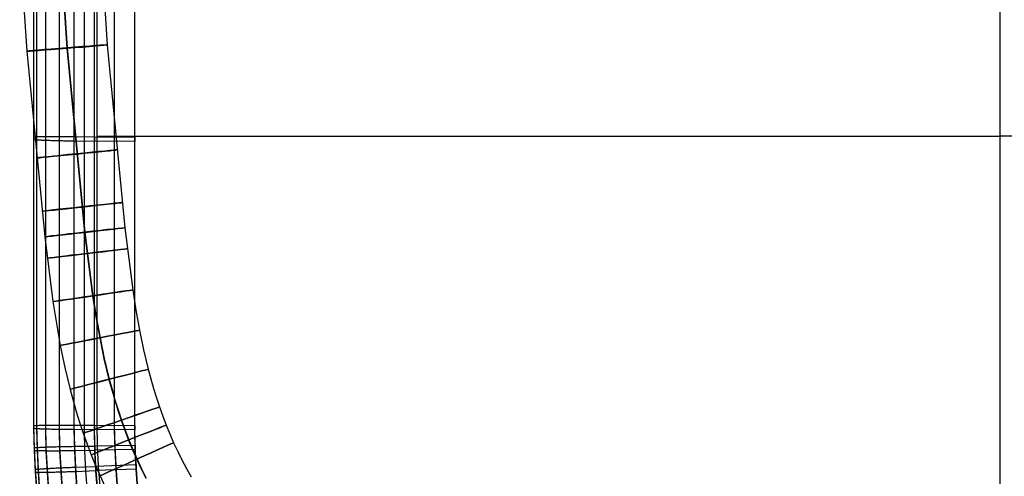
# Model space of a CAD drawing. Extents: x -1634 to -184, y -278 to 263.
# Tile 20 of 242: x -1623 to -1379, y -127 to -13. Entities that reach past the tile are written whole.
import ezdxf

# ---------------------------------------------------------------- set-up
doc = ezdxf.new("R2010")
doc.units = 0
doc.layers.add('PREDEFINITO', color=7, linetype='CONTINUOUS')

msp = doc.modelspace()

# ---------------------------------------------------------------- linework, layer by layer
at = {"layer": 'PREDEFINITO'}
for p, q in [((-1379.74, -262.5, 449.87), (-1379.74, 177.88, 440.06)), ((-1379.74, -262.5, 449.87), (-1379.74, 177.88, 440.06)), ((-1619.45, -114.24, 436.65), (-1619.45, 29.18, 433.41)), ((-1619.45, -114.92, 406.66), (-1619.45, 28.5, 403.42)), ((-1618.75, -114.17, 440.33), (-1618.75, 29.25, 437.09)), ((-1618.75, -115.01, 402.98), (-1618.75, 28.4, 399.74)), ((-1616.52, -114.11, 443.72), (-1616.52, 29.27, 440.48)), ((-1616.52, -115.1, 399.59), (-1616.52, 28.28, 396.35)), ((-1613.13, -114.08, 445.95), (-1613.13, 29.25, 442.71)), ((-1613.13, -115.18, 397.37), (-1613.13, 28.15, 394.13)), ((-1609.45, -114.1, 446.65), (-1609.45, 29.19, 443.42)), ((-1609.45, -115.22, 396.66), (-1609.45, 28.06, 393.43)), ((-1606.95, -115.24, 396.66), (-1606.96, 28, 393.43)), ((-1604.45, -114.08, 444.65), (-1604.46, 29.13, 441.42)), ((-1604.45, -114.13, 446.65), (-1604.46, 29.08, 443.42)), ((-1604.45, -114.7, 421.66), (-1604.46, 28.52, 418.42)), ((-1604.45, -115.26, 396.66), (-1604.46, 27.95, 393.43)), ((-1604.45, -114.62, 420.66), (-1604.45, 28.59, 417.42)), ((-1604.45, -115.17, 396.66), (-1604.45, 28.05, 393.43)), ((-1603.81, -62.91, 445.42), (-1603.81, 29.19, 443.37)), ((-1599.45, -114.12, 444.65), (-1599.46, 29.02, 441.42)), ((-1599.45, -115.2, 396.66), (-1599.46, 27.94, 393.43)), ((-1594.45, -114.16, 444.65), (-1594.46, 28.92, 441.42)), ((-1594.45, -114.7, 420.66), (-1594.46, 28.37, 417.43)), ((-1594.45, -115.24, 396.66), (-1594.46, 27.83, 393.43)), ((-1623, 5.61, 297.33), (-1621.24, -21.23, 297.51)), ((-1613.05, 6.05, 287.29), (-1611.31, -20.51, 287.47)), ((-1612.98, 6.22, 307.29), (-1611.23, -20.39, 307.47)), ((-1603.02, 6.65, 297.25), (-1601.3, -19.67, 297.43)), ((-1621.24, -21.23, 297.51), (-1616.79, -67.32, 297.68)), ((-1611.31, -20.51, 287.47), (-1606.89, -66.22, 287.64)), ((-1611.23, -20.39, 307.47), (-1606.81, -66.17, 307.64)), ((-1601.3, -19.67, 297.43), (-1596.91, -65.07, 297.59)), ((-1619.45, -42.53, 435.37), (-1619.43, -42.52, 435.71)), ((-1619.45, -43.21, 405.04), (-1619.45, -42.53, 435.03)), ((-1619.45, -42.53, 435.03), (-1619.45, -42.53, 435.37)), ((-1619.45, -43.22, 404.7), (-1619.45, -43.21, 405.04)), ((-1619.43, -43.23, 404.36), (-1619.45, -43.22, 404.7)), ((-1619.43, -42.52, 435.71), (-1619.4, -42.51, 436.05)), ((-1619.4, -43.23, 404.02), (-1619.43, -43.23, 404.36)), ((-1619.4, -42.51, 436.05), (-1619.36, -42.5, 436.39)), ((-1619.36, -43.24, 403.68), (-1619.4, -43.23, 404.02)), ((-1619.36, -42.5, 436.39), (-1619.31, -42.5, 436.73)), ((-1619.31, -43.25, 403.34), (-1619.36, -43.24, 403.68)), ((-1619.31, -42.5, 436.73), (-1619.24, -42.49, 437.07)), ((-1619.24, -43.26, 403.01), (-1619.31, -43.25, 403.34)), ((-1619.24, -42.49, 437.07), (-1619.17, -42.48, 437.4)), ((-1619.17, -43.27, 402.67), (-1619.24, -43.26, 403.01)), ((-1619.17, -42.48, 437.4), (-1619.08, -42.48, 437.73)), ((-1619.08, -43.28, 402.34), (-1619.17, -43.27, 402.67)), ((-1619.08, -42.48, 437.73), (-1618.98, -42.47, 438.06)), ((-1618.98, -43.29, 402.02), (-1619.08, -43.28, 402.34)), ((-1618.98, -42.47, 438.06), (-1618.87, -42.47, 438.38)), ((-1618.87, -43.29, 401.69), (-1618.98, -43.29, 402.02)), ((-1618.87, -42.47, 438.38), (-1618.75, -42.46, 438.7)), ((-1618.75, -43.3, 401.37), (-1618.87, -43.29, 401.69)), ((-1618.75, -42.46, 438.7), (-1618.62, -42.46, 439.02)), ((-1618.62, -43.31, 401.06), (-1618.75, -43.3, 401.37)), ((-1618.62, -42.46, 439.02), (-1618.48, -42.45, 439.33)), ((-1618.48, -43.32, 400.75), (-1618.62, -43.31, 401.06)), ((-1618.48, -42.45, 439.33), (-1618.33, -42.45, 439.63)), ((-1618.33, -43.33, 400.44), (-1618.48, -43.32, 400.75)), ((-1618.33, -42.45, 439.63), (-1618.17, -42.44, 439.93)), ((-1618.17, -43.34, 400.14), (-1618.33, -43.33, 400.44)), ((-1618.17, -42.44, 439.93), (-1618, -42.44, 440.23)), ((-1618, -43.35, 399.85), (-1618.17, -43.34, 400.14)), ((-1618, -42.44, 440.23), (-1617.81, -42.43, 440.52)), ((-1617.81, -43.36, 399.56), (-1618, -43.35, 399.85)), ((-1617.81, -42.43, 440.52), (-1617.62, -42.43, 440.8)), ((-1617.62, -43.37, 399.28), (-1617.81, -43.36, 399.56)), ((-1617.62, -42.43, 440.8), (-1617.42, -42.43, 441.07)), ((-1617.42, -43.38, 399), (-1617.62, -43.37, 399.28)), ((-1617.42, -42.43, 441.07), (-1617.21, -42.42, 441.34)), ((-1617.21, -43.39, 398.73), (-1617.42, -43.38, 399)), ((-1617.21, -42.42, 441.34), (-1616.99, -42.42, 441.6)), ((-1616.99, -43.4, 398.47), (-1617.21, -43.39, 398.73)), ((-1616.99, -42.42, 441.6), (-1616.76, -42.42, 441.86)), ((-1616.76, -43.4, 398.22), (-1616.99, -43.4, 398.47)), ((-1616.76, -42.42, 441.86), (-1616.52, -42.42, 442.1)), ((-1616.52, -43.41, 397.97), (-1616.76, -43.4, 398.22)), ((-1616.52, -42.42, 442.1), (-1616.28, -42.42, 442.34)), ((-1616.28, -43.42, 397.73), (-1616.52, -43.41, 397.97)), ((-1616.28, -42.42, 442.34), (-1616.02, -42.41, 442.57)), ((-1616.02, -43.43, 397.51), (-1616.28, -43.42, 397.73)), ((-1616.02, -42.41, 442.57), (-1615.76, -42.41, 442.79)), ((-1615.76, -43.44, 397.29), (-1616.02, -43.43, 397.51)), ((-1615.76, -42.41, 442.79), (-1615.49, -42.41, 443)), ((-1615.49, -43.45, 397.08), (-1615.76, -43.44, 397.29)), ((-1615.49, -42.41, 443), (-1615.22, -42.41, 443.2)), ((-1615.22, -43.46, 396.87), (-1615.49, -43.45, 397.08)), ((-1615.22, -42.41, 443.2), (-1614.94, -42.41, 443.39)), ((-1614.94, -43.47, 396.68), (-1615.22, -43.46, 396.87)), ((-1614.94, -42.41, 443.39), (-1614.65, -42.41, 443.58)), ((-1614.65, -43.47, 396.5), (-1614.94, -43.47, 396.68)), ((-1614.65, -42.41, 443.58), (-1614.35, -42.41, 443.75)), ((-1614.35, -43.48, 396.33), (-1614.65, -43.47, 396.5)), ((-1614.35, -42.41, 443.75), (-1614.05, -42.41, 443.91)), ((-1614.05, -43.49, 396.17), (-1614.35, -43.48, 396.33)), ((-1614.05, -42.41, 443.91), (-1613.75, -42.41, 444.06)), ((-1613.75, -43.5, 396.01), (-1614.05, -43.49, 396.17)), ((-1613.75, -42.41, 444.06), (-1613.44, -42.41, 444.2)), ((-1613.44, -43.51, 395.87), (-1613.75, -43.5, 396.01)), ((-1613.44, -42.41, 444.2), (-1613.12, -42.42, 444.33)), ((-1613.12, -43.51, 395.74), (-1613.44, -43.51, 395.87)), ((-1613.12, -42.42, 444.33), (-1612.8, -42.42, 444.45)), ((-1612.8, -43.52, 395.62), (-1613.12, -43.51, 395.74)), ((-1612.8, -42.42, 444.45), (-1612.48, -42.42, 444.56)), ((-1612.48, -43.53, 395.51), (-1612.8, -43.52, 395.62)), ((-1612.48, -42.42, 444.56), (-1612.15, -42.42, 444.66)), ((-1612.15, -43.54, 395.42), (-1612.48, -43.53, 395.51)), ((-1612.15, -42.42, 444.66), (-1611.82, -42.43, 444.75)), ((-1611.82, -43.54, 395.33), (-1612.15, -43.54, 395.42)), ((-1611.82, -42.43, 444.75), (-1611.49, -42.43, 444.82)), ((-1611.49, -43.55, 395.25), (-1611.82, -43.54, 395.33)), ((-1611.49, -42.43, 444.82), (-1611.15, -42.43, 444.89)), ((-1611.15, -43.55, 395.19), (-1611.49, -43.55, 395.25)), ((-1611.15, -42.43, 444.89), (-1610.81, -42.44, 444.94)), ((-1610.81, -43.56, 395.14), (-1611.15, -43.55, 395.19)), ((-1610.81, -42.44, 444.94), (-1610.48, -42.44, 444.98)), ((-1610.48, -43.57, 395.1), (-1610.81, -43.56, 395.14)), ((-1610.48, -42.44, 444.98), (-1610.14, -42.44, 445.01)), ((-1610.14, -43.57, 395.07), (-1610.48, -43.57, 395.1)), ((-1610.14, -42.44, 445.01), (-1609.79, -42.45, 445.03)), ((-1609.79, -43.58, 395.05), (-1610.14, -43.57, 395.07)), ((-1609.79, -42.45, 445.03), (-1609.45, -42.45, 445.03)), ((-1609.45, -43.58, 395.05), (-1609.79, -43.58, 395.05)), ((-1609.45, -42.45, 445.03), (-1604.45, -42.53, 445.03)), ((-1604.46, -43.66, 395.05), (-1609.45, -43.58, 395.05)), ((-1604.45, -42.53, 445.03), (-1604.46, -43.66, 395.05)), ((-1604.45, -43.56, 395.05), (-1604.45, -42.47, 443.03)), ((-1604.45, -42.47, 443.03), (-1594.46, -42.62, 443.04)), ((-1594.46, -43.7, 395.05), (-1604.45, -43.56, 395.05)), ((-1603.81, -42.31, 444.96), (-1379.74, -42.31, 444.96)), ((-1594.46, -42.62, 443.04), (-1594.46, -43.7, 395.05)), ((-1155.67, -42.31, 444.96), (-1379.74, -42.31, 444.96)), ((-1603.81, -114.03, 446.56), (-1603.81, -62.91, 445.42)), ((-1596.91, -65.07, 297.59), (-1594.96, -80.53, 297.62)), ((-1616.79, -67.32, 297.68), (-1614.75, -83.43, 297.7)), ((-1606.89, -66.22, 287.64), (-1604.9, -82, 287.66)), ((-1606.81, -66.17, 307.64), (-1604.81, -81.96, 307.66)), ((-1594.96, -80.53, 297.62), (-1594.17, -85.56, 297.62)), ((-1604.9, -82, 287.66), (-1604.08, -87.22, 287.67)), ((-1604.81, -81.96, 307.66), (-1604, -87.19, 307.67)), ((-1614.75, -83.43, 297.7), (-1613.9, -88.85, 297.71)), ((-1604.08, -87.22, 287.67), (-1603.15, -92.43, 287.67)), ((-1604, -87.19, 307.67), (-1603.07, -92.4, 307.67)), ((-1594.17, -85.56, 297.62), (-1593.29, -90.53, 297.63)), ((-1613.9, -88.85, 297.71), (-1612.93, -94.3, 297.71)), ((-1603.15, -92.43, 287.67), (-1602.08, -97.6, 287.67)), ((-1603.07, -92.4, 307.67), (-1602, -97.57, 307.67)), ((-1593.29, -90.53, 297.63), (-1592.28, -95.42, 297.63)), ((-1612.93, -94.3, 297.71), (-1611.8, -99.76, 297.72)), ((-1602.08, -97.6, 287.67), (-1600.85, -102.74, 287.67)), ((-1602, -97.57, 307.67), (-1600.77, -102.71, 307.67)), ((-1592.28, -95.42, 297.63), (-1591.12, -100.23, 297.63)), ((-1611.8, -99.76, 297.72), (-1610.49, -105.22, 297.72)), ((-1591.12, -100.23, 297.63), (-1590.49, -102.6, 297.63)), ((-1590.49, -102.6, 297.63), (-1589.81, -104.96, 297.63)), ((-1600.85, -102.74, 287.67), (-1600.17, -105.29, 287.67)), ((-1600.77, -102.71, 307.67), (-1600.08, -105.26, 307.67)), ((-1589.81, -104.96, 297.63), (-1589.09, -107.29, 297.63)), ((-1610.49, -105.22, 297.72), (-1609.76, -107.95, 297.72)), ((-1600.17, -105.29, 287.67), (-1599.43, -107.83, 287.68)), ((-1600.08, -105.26, 307.67), (-1599.35, -107.8, 307.68)), ((-1589.09, -107.29, 297.63), (-1588.32, -109.59, 297.63)), ((-1609.76, -107.95, 297.72), (-1608.98, -110.68, 297.72)), ((-1599.43, -107.83, 287.68), (-1598.65, -110.36, 287.68)), ((-1599.35, -107.8, 307.68), (-1598.57, -110.33, 307.68)), ((-1588.32, -109.59, 297.63), (-1587.51, -111.85, 297.63)), ((-1608.98, -110.68, 297.72), (-1608.13, -113.4, 297.72)), ((-1598.65, -110.36, 287.68), (-1597.82, -112.87, 287.68)), ((-1598.57, -110.33, 307.68), (-1597.74, -112.83, 307.68)), ((-1587.51, -111.85, 297.63), (-1586.66, -114.09, 297.63)), ((-1619.45, -114.24, 436.99), (-1619.43, -114.23, 437.33)), ((-1619.45, -114.92, 406.66), (-1619.45, -114.24, 436.65)), ((-1619.45, -114.24, 436.65), (-1619.45, -114.24, 436.99)), ((-1619.31, -119.73, 436.78), (-1619.45, -114.24, 436.65)), ((-1619.43, -114.23, 437.33), (-1619.4, -114.22, 437.67)), ((-1619.4, -114.22, 437.67), (-1619.36, -114.21, 438.01)), ((-1619.36, -114.21, 438.01), (-1619.31, -114.21, 438.35)), ((-1619.31, -114.21, 438.35), (-1619.24, -114.2, 438.69)), ((-1619.24, -114.2, 438.69), (-1619.17, -114.19, 439.02)), ((-1619.17, -114.19, 439.02), (-1619.08, -114.19, 439.35)), ((-1619.08, -114.19, 439.35), (-1618.98, -114.18, 439.68)), ((-1618.98, -114.18, 439.68), (-1618.87, -114.17, 440)), ((-1618.87, -114.17, 440), (-1618.75, -114.17, 440.32)), ((-1618.75, -114.17, 440.32), (-1618.62, -114.16, 440.63)), ((-1618.61, -119.64, 440.46), (-1618.75, -114.17, 440.33)), ((-1618.62, -114.16, 440.63), (-1618.48, -114.15, 440.95)), ((-1618.48, -114.15, 440.95), (-1618.33, -114.15, 441.25)), ((-1618.33, -114.15, 441.25), (-1618.17, -114.14, 441.55)), ((-1618.17, -114.14, 441.55), (-1618, -114.14, 441.85)), ((-1618, -114.14, 441.85), (-1617.81, -114.13, 442.14)), ((-1617.81, -114.13, 442.14), (-1617.62, -114.13, 442.42)), ((-1617.62, -114.13, 442.42), (-1617.42, -114.12, 442.69)), ((-1617.42, -114.12, 442.69), (-1617.21, -114.12, 442.96)), ((-1617.21, -114.12, 442.96), (-1616.99, -114.11, 443.22)), ((-1616.99, -114.11, 443.22), (-1616.76, -114.11, 443.48)), ((-1616.76, -114.11, 443.48), (-1616.52, -114.11, 443.72)), ((-1616.52, -114.11, 443.72), (-1616.28, -114.1, 443.96)), ((-1616.39, -119.53, 443.84), (-1616.52, -114.11, 443.72)), ((-1616.28, -114.1, 443.96), (-1616.02, -114.1, 444.19)), ((-1616.02, -114.1, 444.19), (-1615.76, -114.1, 444.41)), ((-1615.76, -114.1, 444.41), (-1615.49, -114.09, 444.62)), ((-1615.49, -114.09, 444.62), (-1615.22, -114.09, 444.82)), ((-1615.22, -114.09, 444.82), (-1614.94, -114.09, 445.01)), ((-1614.94, -114.09, 445.01), (-1614.65, -114.09, 445.19)), ((-1614.65, -114.09, 445.19), (-1614.35, -114.09, 445.37)), ((-1614.35, -114.09, 445.37), (-1614.05, -114.09, 445.53)), ((-1614.05, -114.09, 445.53), (-1613.75, -114.08, 445.68)), ((-1613.75, -114.08, 445.68), (-1613.44, -114.08, 445.82)), ((-1613.44, -114.08, 445.82), (-1613.12, -114.08, 445.95)), ((-1613, -119.43, 446.07), (-1613.13, -114.08, 445.95)), ((-1613.12, -114.08, 445.95), (-1612.8, -114.08, 446.07)), ((-1612.8, -114.08, 446.07), (-1612.48, -114.08, 446.18)), ((-1612.48, -114.08, 446.18), (-1612.15, -114.08, 446.28)), ((-1612.15, -114.08, 446.28), (-1611.82, -114.08, 446.37)), ((-1611.82, -114.08, 446.37), (-1611.49, -114.08, 446.44)), ((-1611.49, -114.08, 446.44), (-1611.15, -114.09, 446.51)), ((-1611.15, -114.09, 446.51), (-1610.81, -114.09, 446.56)), ((-1610.81, -114.09, 446.56), (-1610.47, -114.09, 446.6)), ((-1610.47, -114.09, 446.6), (-1610.13, -114.09, 446.63)), ((-1610.13, -114.09, 446.63), (-1609.79, -114.09, 446.65)), ((-1609.79, -114.09, 446.65), (-1609.45, -114.1, 446.65)), ((-1609.45, -114.1, 446.65), (-1604.45, -114.13, 446.65)), ((-1609.32, -119.36, 446.77), (-1609.45, -114.1, 446.65)), ((-1608.13, -113.4, 297.72), (-1607.23, -116.11, 297.72)), ((-1604.45, -114.08, 444.65), (-1594.45, -114.16, 444.65)), ((-1604.45, -115.17, 396.66), (-1604.45, -114.08, 444.65)), ((-1604.32, -119.23, 444.77), (-1604.45, -114.08, 444.65)), ((-1604.45, -114.13, 446.65), (-1604.45, -115.26, 396.66)), ((-1604.32, -119.28, 446.77), (-1604.45, -114.13, 446.65)), ((-1604.32, -119.77, 420.77), (-1604.45, -114.62, 420.66)), ((-1604.32, -119.85, 421.77), (-1604.45, -114.7, 421.66)), ((-1603.67, -119.2, 446.68), (-1603.81, -114.03, 446.56)), ((-1599.32, -119.16, 444.76), (-1599.45, -114.12, 444.65)), ((-1597.82, -112.87, 287.68), (-1596.93, -115.34, 287.68)), ((-1597.74, -112.83, 307.68), (-1596.85, -115.31, 307.68)), ((-1594.45, -114.16, 444.65), (-1594.45, -115.24, 396.66)), ((-1594.32, -119.08, 444.76), (-1594.45, -114.16, 444.65)), ((-1594.32, -119.63, 420.77), (-1594.45, -114.7, 420.66)), ((-1586.66, -114.09, 297.63), (-1585.76, -116.28, 297.63)), ((-1619.45, -114.93, 406.32), (-1619.45, -114.92, 406.66)), ((-1619.31, -120.41, 406.78), (-1619.45, -114.92, 406.66)), ((-1619.43, -114.94, 405.98), (-1619.45, -114.93, 406.32)), ((-1619.4, -114.95, 405.64), (-1619.43, -114.94, 405.98)), ((-1619.36, -114.95, 405.3), (-1619.4, -114.95, 405.64)), ((-1619.31, -114.96, 404.96), (-1619.36, -114.95, 405.3)), ((-1619.24, -114.97, 404.63), (-1619.31, -114.96, 404.96)), ((-1619.17, -114.98, 404.29), (-1619.24, -114.97, 404.63)), ((-1619.08, -114.99, 403.96), (-1619.17, -114.98, 404.29)), ((-1618.98, -114.99, 403.64), (-1619.08, -114.99, 403.96)), ((-1618.87, -115, 403.31), (-1618.98, -114.99, 403.64)), ((-1618.75, -115.01, 402.99), (-1618.87, -115, 403.31)), ((-1618.62, -115.02, 402.68), (-1618.75, -115.01, 402.99)), ((-1618.61, -120.48, 403.1), (-1618.75, -115.01, 402.98)), ((-1618.48, -115.03, 402.37), (-1618.62, -115.02, 402.68)), ((-1618.33, -115.03, 402.06), (-1618.48, -115.03, 402.37)), ((-1618.17, -115.04, 401.76), (-1618.33, -115.03, 402.06)), ((-1618, -115.05, 401.47), (-1618.17, -115.04, 401.76)), ((-1617.81, -115.06, 401.18), (-1618, -115.05, 401.47)), ((-1617.62, -115.07, 400.89), (-1617.81, -115.06, 401.18)), ((-1617.42, -115.07, 400.62), (-1617.62, -115.07, 400.89)), ((-1617.21, -115.08, 400.35), (-1617.42, -115.07, 400.62)), ((-1616.99, -115.09, 400.09), (-1617.21, -115.08, 400.35)), ((-1616.76, -115.1, 399.84), (-1616.99, -115.09, 400.09)), ((-1616.52, -115.1, 399.59), (-1616.76, -115.1, 399.84)), ((-1616.28, -115.11, 399.35), (-1616.52, -115.1, 399.59)), ((-1616.39, -120.53, 399.71), (-1616.52, -115.1, 399.59)), ((-1616.02, -115.12, 399.12), (-1616.28, -115.11, 399.35)), ((-1615.76, -115.13, 398.91), (-1616.02, -115.12, 399.12)), ((-1615.49, -115.13, 398.69), (-1615.76, -115.13, 398.91)), ((-1615.22, -115.14, 398.49), (-1615.49, -115.13, 398.69)), ((-1614.94, -115.15, 398.3), (-1615.22, -115.14, 398.49)), ((-1614.65, -115.15, 398.12), (-1614.94, -115.15, 398.3)), ((-1614.35, -115.16, 397.95), (-1614.65, -115.15, 398.12)), ((-1614.05, -115.16, 397.78), (-1614.35, -115.16, 397.95)), ((-1613.75, -115.17, 397.63), (-1614.05, -115.16, 397.78)), ((-1613.44, -115.17, 397.49), (-1613.75, -115.17, 397.63)), ((-1613.12, -115.18, 397.36), (-1613.44, -115.17, 397.49)), ((-1613, -120.53, 397.49), (-1613.13, -115.18, 397.37)), ((-1612.8, -115.19, 397.24), (-1613.12, -115.18, 397.36)), ((-1612.48, -115.19, 397.13), (-1612.8, -115.19, 397.24)), ((-1612.15, -115.2, 397.03), (-1612.48, -115.19, 397.13)), ((-1611.82, -115.2, 396.95), (-1612.15, -115.2, 397.03)), ((-1611.49, -115.2, 396.87), (-1611.82, -115.2, 396.95)), ((-1611.15, -115.21, 396.81), (-1611.49, -115.2, 396.87)), ((-1610.81, -115.21, 396.76), (-1611.15, -115.21, 396.81)), ((-1610.47, -115.22, 396.72), (-1610.81, -115.21, 396.76)), ((-1610.13, -115.22, 396.69), (-1610.47, -115.22, 396.72)), ((-1609.79, -115.22, 396.67), (-1610.13, -115.22, 396.69)), ((-1609.45, -115.22, 396.66), (-1609.79, -115.22, 396.67)), ((-1604.45, -115.26, 396.66), (-1609.45, -115.22, 396.66)), ((-1609.32, -120.49, 396.78), (-1609.45, -115.22, 396.66)), ((-1607.23, -116.11, 297.72), (-1606.27, -118.8, 297.72)), ((-1606.82, -120.45, 396.78), (-1606.95, -115.24, 396.66)), ((-1594.45, -115.24, 396.66), (-1604.45, -115.17, 396.66)), ((-1604.32, -120.32, 396.78), (-1604.45, -115.17, 396.66)), ((-1604.32, -120.41, 396.78), (-1604.45, -115.26, 396.66)), ((-1599.32, -120.24, 396.78), (-1599.45, -115.2, 396.66)), ((-1596.93, -115.34, 287.68), (-1595.99, -117.8, 287.68)), ((-1596.85, -115.31, 307.68), (-1595.91, -117.76, 307.68)), ((-1594.32, -120.17, 396.78), (-1594.45, -115.24, 396.66)), ((-1585.76, -116.28, 297.63), (-1584.81, -118.46, 297.63)), ((-1619.29, -119.72, 437.46), (-1619.26, -119.71, 437.8)), ((-1619.26, -119.71, 437.8), (-1619.22, -119.7, 438.14)), ((-1619.22, -119.7, 438.14), (-1619.17, -119.69, 438.47)), ((-1619.17, -119.69, 438.47), (-1619.1, -119.68, 438.81)), ((-1619.1, -119.68, 438.81), (-1619.03, -119.67, 439.14)), ((-1619.03, -119.67, 439.14), (-1618.94, -119.67, 439.47)), ((-1618.94, -119.67, 439.47), (-1618.85, -119.66, 439.8)), ((-1618.85, -119.66, 439.8), (-1618.74, -119.65, 440.12)), ((-1618.74, -119.65, 440.12), (-1618.62, -119.64, 440.44)), ((-1618.62, -119.64, 440.44), (-1618.49, -119.63, 440.76)), ((-1618.35, -125.02, 440.58), (-1618.61, -119.64, 440.46)), ((-1618.49, -119.63, 440.76), (-1618.34, -119.62, 441.07)), ((-1618.34, -119.62, 441.07), (-1618.19, -119.61, 441.37)), ((-1618.19, -119.61, 441.37), (-1618.03, -119.6, 441.68)), ((-1618.03, -119.6, 441.68), (-1617.86, -119.59, 441.97)), ((-1617.86, -119.59, 441.97), (-1617.68, -119.58, 442.26)), ((-1617.68, -119.58, 442.26), (-1617.48, -119.57, 442.54)), ((-1617.48, -119.57, 442.54), (-1617.28, -119.57, 442.82)), ((-1617.28, -119.57, 442.82), (-1617.07, -119.56, 443.08)), ((-1617.07, -119.56, 443.08), (-1616.85, -119.55, 443.35)), ((-1616.85, -119.55, 443.35), (-1616.62, -119.54, 443.6)), ((-1616.62, -119.54, 443.6), (-1616.39, -119.53, 443.84)), ((-1616.39, -119.53, 443.84), (-1616.14, -119.52, 444.08)), ((-1616.13, -124.86, 443.96), (-1616.39, -119.53, 443.84)), ((-1616.14, -119.52, 444.08), (-1615.89, -119.51, 444.31)), ((-1615.89, -119.51, 444.31), (-1615.63, -119.5, 444.53)), ((-1615.63, -119.5, 444.53), (-1615.36, -119.49, 444.74)), ((-1615.36, -119.49, 444.74), (-1615.08, -119.48, 444.94)), ((-1615.08, -119.48, 444.94), (-1614.8, -119.48, 445.13)), ((-1614.8, -119.48, 445.13), (-1614.51, -119.47, 445.32)), ((-1614.51, -119.47, 445.32), (-1614.22, -119.46, 445.49)), ((-1614.22, -119.46, 445.49), (-1613.92, -119.45, 445.65)), ((-1613.92, -119.45, 445.65), (-1613.61, -119.44, 445.8)), ((-1613.61, -119.44, 445.8), (-1613.3, -119.44, 445.94)), ((-1613.3, -119.44, 445.94), (-1612.98, -119.43, 446.07)), ((-1612.74, -124.68, 446.19), (-1613, -119.43, 446.07)), ((-1612.98, -119.43, 446.07), (-1612.66, -119.42, 446.19)), ((-1612.66, -119.42, 446.19), (-1612.34, -119.41, 446.3)), ((-1612.34, -119.41, 446.3), (-1612.01, -119.41, 446.4)), ((-1612.01, -119.41, 446.4), (-1611.68, -119.4, 446.49)), ((-1611.68, -119.4, 446.49), (-1611.35, -119.39, 446.56)), ((-1611.35, -119.39, 446.56), (-1611.01, -119.39, 446.62)), ((-1611.01, -119.39, 446.62), (-1610.68, -119.38, 446.68)), ((-1610.68, -119.38, 446.68), (-1610.34, -119.37, 446.72)), ((-1610.34, -119.37, 446.72), (-1610, -119.37, 446.75)), ((-1610, -119.37, 446.75), (-1609.66, -119.36, 446.76)), ((-1609.66, -119.36, 446.76), (-1609.32, -119.36, 446.77)), ((-1609.32, -119.36, 446.77), (-1604.32, -119.28, 446.77)), ((-1609.06, -124.53, 446.89), (-1609.32, -119.36, 446.77)), ((-1606.27, -118.8, 297.72), (-1605.24, -121.47, 297.72)), ((-1604.32, -119.23, 444.77), (-1594.32, -119.08, 444.76)), ((-1604.07, -124.29, 444.88), (-1604.32, -119.23, 444.77)), ((-1604.32, -120.32, 396.78), (-1604.32, -119.23, 444.77)), ((-1604.07, -124.34, 446.88), (-1604.32, -119.28, 446.77)), ((-1604.32, -119.28, 446.77), (-1604.32, -120.41, 396.78)), ((-1603.42, -124.27, 446.79), (-1603.67, -119.2, 446.68)), ((-1599.08, -124.1, 444.88), (-1599.32, -119.16, 444.76)), ((-1595.99, -117.8, 287.68), (-1595, -120.2, 287.68)), ((-1595.91, -117.76, 307.68), (-1594.92, -120.17, 307.68)), ((-1594.08, -123.91, 444.87), (-1594.32, -119.08, 444.76)), ((-1594.32, -119.08, 444.76), (-1594.32, -120.17, 396.78)), ((-1594.08, -124.46, 420.88), (-1594.32, -119.63, 420.77)), ((-1584.81, -118.46, 297.63), (-1583.8, -120.62, 297.63)), ((-1619.31, -119.73, 436.78), (-1619.31, -119.72, 437.12)), ((-1619.31, -119.72, 437.12), (-1619.29, -119.72, 437.46)), ((-1619.06, -125.13, 436.9), (-1619.31, -119.73, 436.78)), ((-1619.31, -120.41, 406.78), (-1619.31, -119.73, 436.78)), ((-1619.06, -125.8, 406.91), (-1619.31, -120.41, 406.78)), ((-1619.31, -120.42, 406.44), (-1619.31, -120.41, 406.78)), ((-1619.29, -120.42, 406.1), (-1619.31, -120.42, 406.44)), ((-1619.26, -120.43, 405.76), (-1619.29, -120.42, 406.1)), ((-1619.22, -120.44, 405.42), (-1619.26, -120.43, 405.76)), ((-1619.17, -120.45, 405.08), (-1619.22, -120.44, 405.42)), ((-1619.1, -120.45, 404.75), (-1619.17, -120.45, 405.08)), ((-1619.03, -120.46, 404.42), (-1619.1, -120.45, 404.75)), ((-1618.94, -120.46, 404.09), (-1619.03, -120.46, 404.42)), ((-1618.85, -120.47, 403.76), (-1618.94, -120.46, 404.09)), ((-1618.74, -120.48, 403.44), (-1618.85, -120.47, 403.76)), ((-1618.62, -120.48, 403.12), (-1618.74, -120.48, 403.44)), ((-1618.49, -120.49, 402.8), (-1618.62, -120.48, 403.12)), ((-1618.35, -125.86, 403.22), (-1618.61, -120.48, 403.1)), ((-1618.34, -120.49, 402.49), (-1618.49, -120.49, 402.8)), ((-1618.19, -120.5, 402.18), (-1618.34, -120.49, 402.49)), ((-1618.03, -120.5, 401.88), (-1618.19, -120.5, 402.18)), ((-1617.86, -120.5, 401.59), (-1618.03, -120.5, 401.88)), ((-1617.68, -120.51, 401.3), (-1617.86, -120.5, 401.59)), ((-1617.48, -120.51, 401.02), (-1617.68, -120.51, 401.3)), ((-1617.28, -120.52, 400.74), (-1617.48, -120.51, 401.02)), ((-1617.07, -120.52, 400.47), (-1617.28, -120.52, 400.74)), ((-1616.85, -120.52, 400.21), (-1617.07, -120.52, 400.47)), ((-1616.62, -120.52, 399.96), (-1616.85, -120.52, 400.21)), ((-1616.39, -120.53, 399.71), (-1616.62, -120.52, 399.96)), ((-1616.13, -125.85, 399.83), (-1616.39, -120.53, 399.71)), ((-1616.14, -120.53, 399.48), (-1616.39, -120.53, 399.71)), ((-1615.89, -120.53, 399.25), (-1616.14, -120.53, 399.48)), ((-1615.63, -120.53, 399.03), (-1615.89, -120.53, 399.25)), ((-1615.36, -120.53, 398.82), (-1615.63, -120.53, 399.03)), ((-1615.08, -120.53, 398.61), (-1615.36, -120.53, 398.82)), ((-1614.8, -120.53, 398.42), (-1615.08, -120.53, 398.61)), ((-1614.51, -120.53, 398.24), (-1614.8, -120.53, 398.42)), ((-1614.22, -120.53, 398.07), (-1614.51, -120.53, 398.24)), ((-1613.92, -120.53, 397.91), (-1614.22, -120.53, 398.07)), ((-1613.61, -120.53, 397.75), (-1613.92, -120.53, 397.91)), ((-1613.3, -120.53, 397.61), (-1613.61, -120.53, 397.75)), ((-1612.98, -120.53, 397.48), (-1613.3, -120.53, 397.61)), ((-1612.74, -125.78, 397.6), (-1613, -120.53, 397.49)), ((-1612.66, -120.52, 397.36), (-1612.98, -120.53, 397.48)), ((-1612.34, -120.52, 397.25), (-1612.66, -120.52, 397.36)), ((-1612.01, -120.52, 397.15), (-1612.34, -120.52, 397.25)), ((-1611.68, -120.52, 397.07), (-1612.01, -120.52, 397.15)), ((-1611.35, -120.51, 396.99), (-1611.68, -120.52, 397.07)), ((-1611.01, -120.51, 396.93), (-1611.35, -120.51, 396.99)), ((-1610.68, -120.51, 396.88), (-1611.01, -120.51, 396.93)), ((-1610.34, -120.5, 396.84), (-1610.68, -120.51, 396.88)), ((-1610, -120.5, 396.81), (-1610.34, -120.5, 396.84)), ((-1609.66, -120.49, 396.79), (-1610, -120.5, 396.81)), ((-1609.32, -120.49, 396.78), (-1609.66, -120.49, 396.79)), ((-1604.32, -120.41, 396.78), (-1609.32, -120.49, 396.78)), ((-1609.06, -125.66, 396.9), (-1609.32, -120.49, 396.78)), ((-1606.57, -125.56, 396.9), (-1606.82, -120.45, 396.78)), ((-1605.24, -121.47, 297.72), (-1604.17, -124.09, 297.72)), ((-1604.07, -124.83, 420.89), (-1604.32, -119.77, 420.77)), ((-1604.07, -124.91, 421.89), (-1604.32, -119.85, 421.77)), ((-1594.32, -120.17, 396.78), (-1604.32, -120.32, 396.78)), ((-1604.07, -125.37, 396.89), (-1604.32, -120.32, 396.78)), ((-1604.07, -125.47, 396.9), (-1604.32, -120.41, 396.78)), ((-1599.08, -125.19, 396.89), (-1599.32, -120.24, 396.78)), ((-1595, -120.2, 287.68), (-1593.96, -122.59, 287.68)), ((-1594.92, -120.17, 307.68), (-1593.88, -122.55, 307.68)), ((-1594.08, -125, 396.88), (-1594.32, -120.17, 396.78)), ((-1583.8, -120.62, 297.63), (-1582.75, -122.75, 297.63)), ((-1610.76, -124.59, 446.74), (-1610.42, -124.58, 446.79)), ((-1610.42, -124.58, 446.79), (-1610.09, -124.57, 446.83)), ((-1610.09, -124.57, 446.83), (-1609.75, -124.55, 446.86)), ((-1609.75, -124.55, 446.86), (-1609.41, -124.54, 446.88)), ((-1609.41, -124.54, 446.88), (-1609.06, -124.53, 446.89)), ((-1609.06, -124.53, 446.89), (-1604.07, -124.34, 446.88)), ((-1608.7, -129.65, 447), (-1609.06, -124.53, 446.89)), ((-1604.17, -124.09, 297.72), (-1603.04, -126.68, 297.72)), ((-1604.07, -124.29, 444.88), (-1594.08, -123.91, 444.87)), ((-1603.72, -129.29, 444.99), (-1604.07, -124.29, 444.88)), ((-1604.07, -125.37, 396.89), (-1604.07, -124.29, 444.88)), ((-1603.71, -129.35, 447), (-1604.07, -124.34, 446.88)), ((-1604.07, -124.34, 446.88), (-1604.07, -125.47, 396.9)), ((-1603.07, -129.29, 446.9), (-1603.42, -124.27, 446.79)), ((-1598.73, -129, 444.99), (-1599.08, -124.1, 444.88)), ((-1593.73, -128.7, 444.98), (-1594.08, -123.91, 444.87)), ((-1594.08, -123.91, 444.87), (-1594.08, -125, 396.88)), ((-1593.73, -129.24, 420.99), (-1594.08, -124.46, 420.88)), ((-1593.96, -122.59, 287.68), (-1592.86, -124.95, 287.68)), ((-1593.88, -122.55, 307.68), (-1592.78, -124.92, 307.68)), ((-1582.75, -122.75, 297.63), (-1581.65, -124.86, 297.63)), ((-1619.06, -125.13, 436.9), (-1619.05, -125.12, 437.24)), ((-1618.68, -130.47, 437.02), (-1619.06, -125.13, 436.9)), ((-1619.06, -125.8, 406.91), (-1619.06, -125.13, 436.9)), ((-1618.68, -131.14, 407.03), (-1619.06, -125.8, 406.91)), ((-1619.05, -125.81, 406.56), (-1619.06, -125.8, 406.91)), ((-1619.05, -125.12, 437.24), (-1619.03, -125.11, 437.58)), ((-1619.03, -125.82, 406.22), (-1619.05, -125.81, 406.56)), ((-1619.03, -125.11, 437.58), (-1619, -125.1, 437.92)), ((-1619, -125.83, 405.88), (-1619.03, -125.82, 406.22)), ((-1619, -125.1, 437.92), (-1618.96, -125.09, 438.26)), ((-1618.96, -125.83, 405.54), (-1619, -125.83, 405.88)), ((-1618.96, -125.09, 438.26), (-1618.91, -125.08, 438.6)), ((-1618.91, -125.84, 405.21), (-1618.96, -125.83, 405.54)), ((-1618.91, -125.08, 438.6), (-1618.85, -125.07, 438.93)), ((-1618.85, -125.84, 404.87), (-1618.91, -125.84, 405.21)), ((-1618.85, -125.07, 438.93), (-1618.77, -125.06, 439.26)), ((-1618.77, -125.85, 404.54), (-1618.85, -125.84, 404.87)), ((-1618.77, -125.06, 439.26), (-1618.69, -125.05, 439.59)), ((-1618.69, -125.85, 404.21), (-1618.77, -125.85, 404.54)), ((-1618.69, -125.05, 439.59), (-1618.59, -125.04, 439.92)), ((-1618.59, -125.86, 403.88), (-1618.69, -125.85, 404.21)), ((-1618.59, -125.04, 439.92), (-1618.48, -125.03, 440.24)), ((-1618.48, -125.86, 403.56), (-1618.59, -125.86, 403.88)), ((-1618.48, -125.03, 440.24), (-1618.36, -125.02, 440.56)), ((-1618.36, -125.86, 403.24), (-1618.48, -125.86, 403.56)), ((-1618.36, -125.02, 440.56), (-1618.23, -125.01, 440.88)), ((-1618.23, -125.86, 402.92), (-1618.36, -125.86, 403.24)), ((-1617.98, -130.34, 440.7), (-1618.35, -125.02, 440.58)), ((-1617.98, -131.19, 403.34), (-1618.35, -125.86, 403.22)), ((-1618.23, -125.01, 440.88), (-1618.09, -124.99, 441.19)), ((-1618.09, -125.87, 402.61), (-1618.23, -125.86, 402.92)), ((-1618.09, -124.99, 441.19), (-1617.94, -124.98, 441.5)), ((-1617.94, -125.87, 402.3), (-1618.09, -125.87, 402.61)), ((-1617.94, -124.98, 441.5), (-1617.77, -124.97, 441.8)), ((-1617.77, -125.87, 402), (-1617.94, -125.87, 402.3)), ((-1617.77, -124.97, 441.8), (-1617.6, -124.96, 442.09)), ((-1617.6, -125.87, 401.71), (-1617.77, -125.87, 402)), ((-1617.6, -124.96, 442.09), (-1617.42, -124.94, 442.38)), ((-1617.42, -125.87, 401.42), (-1617.6, -125.87, 401.71)), ((-1617.42, -124.94, 442.38), (-1617.23, -124.93, 442.66)), ((-1617.23, -125.87, 401.14), (-1617.42, -125.87, 401.42)), ((-1617.23, -124.93, 442.66), (-1617.03, -124.91, 442.94)), ((-1617.03, -125.86, 400.86), (-1617.23, -125.87, 401.14)), ((-1617.03, -124.91, 442.94), (-1616.82, -124.9, 443.2)), ((-1616.82, -125.86, 400.59), (-1617.03, -125.86, 400.86)), ((-1616.82, -124.9, 443.2), (-1616.6, -124.89, 443.47)), ((-1616.6, -125.86, 400.33), (-1616.82, -125.86, 400.59)), ((-1616.6, -124.89, 443.47), (-1616.37, -124.87, 443.72)), ((-1616.37, -125.86, 400.08), (-1616.6, -125.86, 400.33)), ((-1616.37, -124.87, 443.72), (-1616.13, -124.86, 443.96)), ((-1616.13, -125.85, 399.83), (-1616.37, -125.86, 400.08)), ((-1616.13, -124.86, 443.96), (-1615.88, -124.84, 444.2)), ((-1615.76, -130.13, 444.08), (-1616.13, -124.86, 443.96)), ((-1615.76, -131.13, 399.95), (-1616.13, -125.85, 399.83)), ((-1615.88, -125.85, 399.6), (-1616.13, -125.85, 399.83)), ((-1615.88, -124.84, 444.2), (-1615.63, -124.83, 444.43)), ((-1615.63, -125.85, 399.37), (-1615.88, -125.85, 399.6)), ((-1615.63, -124.83, 444.43), (-1615.37, -124.81, 444.65)), ((-1615.37, -125.84, 399.15), (-1615.63, -125.85, 399.37)), ((-1615.37, -124.81, 444.65), (-1615.1, -124.8, 444.86)), ((-1615.1, -125.84, 398.94), (-1615.37, -125.84, 399.15)), ((-1615.1, -124.8, 444.86), (-1614.83, -124.78, 445.06)), ((-1614.83, -125.83, 398.73), (-1615.1, -125.84, 398.94)), ((-1614.83, -124.78, 445.06), (-1614.54, -124.77, 445.25)), ((-1614.54, -125.82, 398.54), (-1614.83, -125.83, 398.73)), ((-1614.54, -124.77, 445.25), (-1614.26, -124.75, 445.44)), ((-1614.26, -125.82, 398.36), (-1614.54, -125.82, 398.54)), ((-1614.26, -124.75, 445.44), (-1613.96, -124.74, 445.61)), ((-1613.96, -125.81, 398.19), (-1614.26, -125.82, 398.36)), ((-1613.96, -124.74, 445.61), (-1613.66, -124.72, 445.77)), ((-1613.66, -125.8, 398.02), (-1613.96, -125.81, 398.19)), ((-1613.66, -124.72, 445.77), (-1613.36, -124.71, 445.92)), ((-1613.36, -125.8, 397.87), (-1613.66, -125.8, 398.02)), ((-1613.36, -124.71, 445.92), (-1613.05, -124.7, 446.06)), ((-1613.05, -125.79, 397.73), (-1613.36, -125.8, 397.87)), ((-1613.05, -124.7, 446.06), (-1612.73, -124.68, 446.19)), ((-1612.73, -125.78, 397.6), (-1613.05, -125.79, 397.73)), ((-1612.37, -129.88, 446.31), (-1612.74, -124.68, 446.19)), ((-1612.37, -130.98, 397.72), (-1612.74, -125.78, 397.6)), ((-1612.73, -124.68, 446.19), (-1612.41, -124.67, 446.31)), ((-1612.41, -125.77, 397.48), (-1612.73, -125.78, 397.6)), ((-1612.41, -124.67, 446.31), (-1612.09, -124.65, 446.42)), ((-1612.09, -125.76, 397.37), (-1612.41, -125.77, 397.48)), ((-1612.09, -124.65, 446.42), (-1611.76, -124.64, 446.52)), ((-1611.76, -125.75, 397.27), (-1612.09, -125.76, 397.37)), ((-1611.76, -124.64, 446.52), (-1611.43, -124.62, 446.6)), ((-1611.43, -125.74, 397.19), (-1611.76, -125.75, 397.27)), ((-1611.43, -124.62, 446.6), (-1611.1, -124.61, 446.68)), ((-1611.1, -125.73, 397.11), (-1611.43, -125.74, 397.19)), ((-1611.1, -124.61, 446.68), (-1610.76, -124.59, 446.74)), ((-1610.76, -125.72, 397.05), (-1611.1, -125.73, 397.11)), ((-1610.42, -125.71, 396.99), (-1610.76, -125.72, 397.05)), ((-1610.09, -125.69, 396.95), (-1610.42, -125.71, 396.99)), ((-1609.75, -125.68, 396.92), (-1610.09, -125.69, 396.95)), ((-1609.41, -125.67, 396.91), (-1609.75, -125.68, 396.92)), ((-1609.06, -125.66, 396.9), (-1609.41, -125.67, 396.91)), ((-1604.07, -125.47, 396.9), (-1609.06, -125.66, 396.9)), ((-1608.7, -130.77, 397.01), (-1609.06, -125.66, 396.9)), ((-1606.2, -130.62, 397.01), (-1606.57, -125.56, 396.9)), ((-1603.72, -129.84, 421), (-1604.07, -124.83, 420.89)), ((-1603.71, -129.91, 422), (-1604.07, -124.91, 421.89)), ((-1594.08, -125, 396.88), (-1604.07, -125.37, 396.89)), ((-1603.72, -130.38, 397.01), (-1604.07, -125.37, 396.89)), ((-1603.71, -130.48, 397.01), (-1604.07, -125.47, 396.9)), ((-1603.04, -126.68, 297.72), (-1601.84, -129.26, 297.72)), ((-1598.72, -130.08, 397), (-1599.08, -125.19, 396.89)), ((-1593.73, -129.78, 396.99), (-1594.08, -125, 396.88)), ((-1592.86, -124.95, 287.68), (-1591.7, -127.3, 287.68)), ((-1592.78, -124.92, 307.68), (-1591.62, -127.26, 307.68)), ((-1581.65, -124.86, 297.63), (-1580.49, -126.94, 297.63))]:
    msp.add_line(p, q, dxfattribs=at)
at = {"layer": 'PREDEFINITO', "extrusion": (-0.077973, 0.99694, -0.005538)}
msp.add_circle((1607.96, 298.05, 103.6), 10, dxfattribs=at)
at = {"layer": 'PREDEFINITO', "extrusion": (-0.099258, 0.995056, -0.003321)}
msp.add_circle((1605.62, 297.96, 112.19), 10, dxfattribs=at)
at = {"layer": 'PREDEFINITO', "extrusion": (-0.108167, 0.99413, -0.002362)}
msp.add_circle((1604.59, 297.89, 113.62), 10, dxfattribs=at)
at = {"layer": 'PREDEFINITO', "extrusion": (-0.112374, 0.993664, -0.00194)}
msp.add_circle((1604.11, 297.86, 114.21), 10, dxfattribs=at)
at = {"layer": 'PREDEFINITO', "extrusion": (-0.118845, 0.992912, -0.001614)}
msp.add_circle((1603.35, 297.84, 119.45), 10, dxfattribs=at)
at = {"layer": 'PREDEFINITO', "extrusion": (-0.14491, 0.989444, -0.001057)}
msp.add_circle((1599.8, 297.82, 151.13), 10, dxfattribs=at)
at = {"layer": 'PREDEFINITO', "extrusion": (-0.188579, 0.982058, -0.000621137)}
msp.add_circle((1591.77, 297.8, 211.37), 10, dxfattribs=at)
at = {"layer": 'PREDEFINITO', "extrusion": (-0.249458, 0.968386, -0.00030593)}
msp.add_circle((1575.82, 297.77, 299.77), 10, dxfattribs=at)
at = {"layer": 'PREDEFINITO', "extrusion": (-0.326266, 0.945278, -0.000113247)}
msp.add_circle((1547.16, 297.72, 414.59), 10, dxfattribs=at)
at = {"layer": 'PREDEFINITO', "extrusion": (-0.36901, 0.929426, -5.95157e-05)}
msp.add_circle((1526.78, 297.71, 479.43), 10, dxfattribs=at)
at = {"layer": 'PREDEFINITO', "extrusion": (-0.411191, 0.911549, -2.27402e-06)}
msp.add_circle((1503.34, 297.68, 543.68), 10, dxfattribs=at)

doc.saveas('drawing.dxf')
